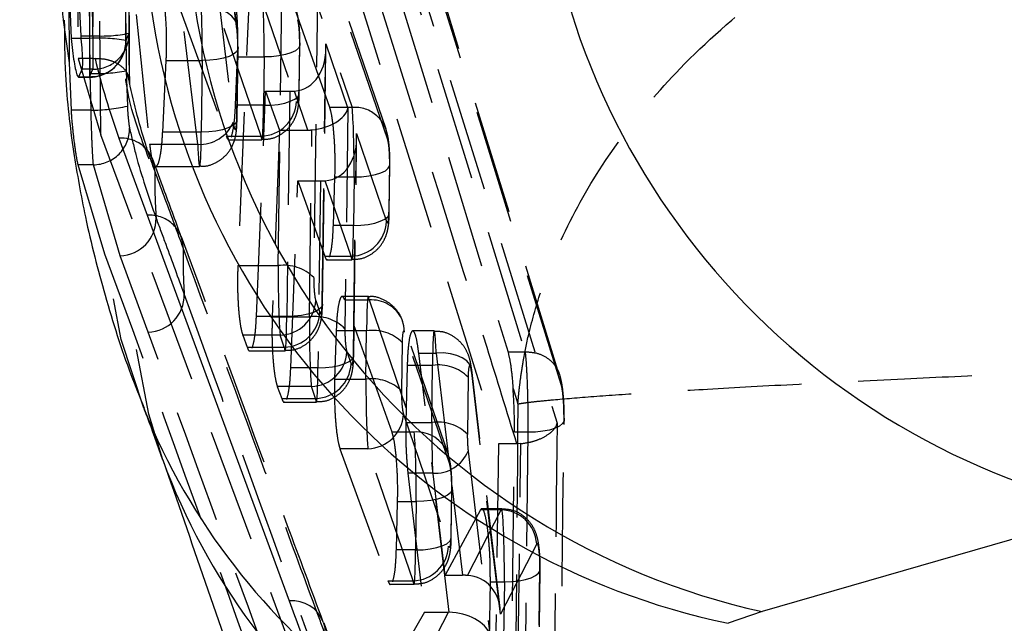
# Model space of a CAD drawing. Extents: x 23 to 201, y 8 to 142.
# Tile 15 of 28: x 111.25 to 116.75, y 101.82 to 105.19. Entities that reach past the tile are written whole.
import ezdxf

# ---------------------------------------------------------------- set-up
doc = ezdxf.new("R2010")
doc.units = 0
doc.header["$LTSCALE"] = 0.5
doc.linetypes.add('HIDDEN', pattern=[1.905, 1.27, -0.635])
doc.layers.get('0').update_dxf_attribs({"linetype": 'CONTINUOUS'})
doc.styles.add('SLDTEXTSTYLE0', font='TXT', dxfattribs={"width": 0.75})
doc.dimstyles.new('SLDDIMSTYLE0', dxfattribs={"dimtxt": 1.75, "dimasz": 1.651, "dimexe": 0, "dimexo": 0.0625, "dimgap": 0.4375, "dimtad": 1, "dimdec": 0, "dimrnd": 1e-09, "dimzin": 12, "dimtxsty": 'SLDTEXTSTYLE0', "dimsah": 1, "dimcen": 0.09, "dimazin": 3, "dimtfac": 1, "dimtdec": 0, "dimtofl": 0, "dimtmove": 0, "dimatfit": 3, "dimtolj": 1, "dimtzin": 12})

# ---------------------------------------------------------------- blocks, each defined once
blk = doc.blocks.new('_D_9')
at = {"color": 179, "linetype": 'CONTINUOUS'}
for p, q in [((119.1049, 116.7219), (101.1049, 116.7219)), ((101.6049, 116.7219), (101.6049, 65.9937)), ((106.1049, 65.9937), (101.1049, 65.9937))]:
    blk.add_line(p, q, dxfattribs=at)
for points in [[(101.6049, 116.7219), (101.3509, 115.0709), (101.8589, 115.0709)], [(101.6049, 65.9937), (101.8589, 67.6447), (101.3509, 67.6447)]]:
    blk.add_solid(points, dxfattribs=at)
at = {"color": 179, "linetype": 'CONTINUOUS', "insert": (99.3491, 88.4925, 0.1), "char_height": 1.75, "attachment_point": 1, "rotation": 90, "style": 'SLDTEXTSTYLE0'}
blk.add_mtext('51', dxfattribs=at)

msp = doc.modelspace()

# ---------------------------------------------------------------- linework, layer by layer
at = {"color": 7, "linetype": 'HIDDEN'}
for p, q in [((111.529054, 104.952113), (111.487999, 110.949973)), ((111.64304, 104.893609), (111.600743, 110.872487)), ((111.534383, 110.551134), (111.576969, 104.975835)), ((111.952904, 110.310601), (114.252533, 102.941772)), ((111.650361, 110.09489), (113.923924, 102.825423)), ((112.227861, 106.421812), (112.442978, 104.621868)), ((112.463351, 105.161255), (112.326644, 106.235523)), ((112.463438, 105.142456), (112.326731, 106.216725)), ((111.800942, 106.168904), (111.975799, 104.497592)), ((112.244491, 104.497592), (112.044515, 106.170843)), ((111.704248, 104.550686), (111.691108, 105.834481)), ((113.304795, 105.826857), (114.073074, 103.337643)), ((112.982063, 104.703454), (112.59405, 105.800168)), ((112.731967, 105.800168), (113.10715, 104.703454)), ((114.263892, 103.209832), (113.497419, 105.700144)), ((113.296383, 104.581577), (112.9212, 105.678291)), ((114.274666, 103.157664), (113.5062, 105.644395)), ((112.544465, 105.62816), (112.468602, 103.820262)), ((112.693953, 103.820262), (112.7184, 105.62816)), ((113.305637, 104.52329), (112.930454, 105.620004)), ((112.916887, 105.562668), (112.89244, 103.754769)), ((112.544713, 105.473371), (112.796842, 104.736365)), ((112.136326, 105.280309), (112.404381, 104.543302)), ((112.598355, 104.543302), (112.346226, 105.280309)), ((111.529054, 104.952113), (111.495148, 105.191642)), ((112.463438, 105.142456), (112.463351, 105.161255)), ((111.592805, 105.103965), (111.658694, 105.103965)), ((111.658694, 105.103965), (111.658694, 104.917004)), ((111.861074, 105.119092), (111.861693, 105.11806)), ((111.641058, 105.08886), (111.594107, 105.08886)), ((111.641058, 105.08886), (111.641058, 104.872938)), ((112.463014, 104.64481), (112.468416, 105.044305)), ((112.464508, 104.635657), (112.469911, 105.035152)), ((112.468416, 105.044305), (112.469911, 105.035152)), ((112.810409, 104.793701), (112.814065, 105.064085)), ((112.811904, 104.784548), (112.81556, 105.054932)), ((112.940135, 103.615349), (112.959664, 105.059558)), ((112.959664, 105.059558), (113.083303, 104.698143)), ((112.455688, 104.71531), (112.467231, 104.985695)), ((112.467231, 104.985695), (112.615578, 104.985695)), ((112.615578, 104.985695), (112.611922, 104.71531)), ((112.94163, 103.606196), (112.960839, 105.026752)), ((111.538773, 104.687981), (111.529054, 104.952113)), ((111.660769, 104.975835), (111.576969, 104.975835)), ((111.576969, 104.975835), (111.704248, 104.550686)), ((111.660769, 104.975835), (111.671797, 104.975955)), ((112.049022, 104.56642), (112.068822, 104.965914)), ((112.068822, 104.965914), (112.269929, 104.965914)), ((112.269929, 104.965914), (112.264527, 104.56642)), ((111.578174, 104.872566), (111.641058, 104.872566)), ((111.580911, 104.87531), (111.641058, 104.87531)), ((111.658694, 104.917004), (111.598677, 104.917004)), ((111.649072, 104.687981), (111.64304, 104.893609)), ((111.845593, 104.907541), (111.851522, 104.710931)), ((111.857485, 104.867962), (111.845593, 104.907541)), ((111.857485, 104.867962), (111.864124, 104.837174)), ((112.572472, 103.536959), (112.623607, 104.794554)), ((112.623607, 104.794554), (112.758653, 104.794554)), ((112.623607, 104.794554), (112.701713, 104.577023)), ((112.758653, 104.794554), (112.741648, 103.536959)), ((112.860205, 104.577023), (112.785564, 104.795207)), ((112.611922, 104.71531), (112.455688, 104.71531)), ((111.649072, 104.687981), (111.538773, 104.687981)), ((113.10715, 104.703454), (112.982063, 104.703454)), ((113.083303, 104.698143), (113.066675, 103.468472)), ((113.868178, 98.721088), (111.704248, 104.550686)), ((112.264527, 104.56642), (112.049022, 104.56642)), ((112.404381, 104.543302), (112.598355, 104.543302)), ((112.701713, 104.577023), (112.66084, 103.533965)), ((112.701713, 104.577023), (112.860205, 104.577023)), ((112.868188, 103.533965), (112.882308, 104.578149)), ((113.11437, 103.329053), (113.130998, 104.558724)), ((113.130998, 104.558724), (113.299458, 104.066292)), ((111.803436, 104.531984), (111.961971, 104.101259)), ((111.975799, 104.497592), (112.244491, 104.497592)), ((112.41928, 104.523222), (112.602866, 104.523222)), ((113.115865, 103.319899), (113.132173, 104.525918)), ((111.726092, 103.884694), (111.576108, 104.383788)), ((111.661877, 104.383788), (111.576108, 104.383788)), ((111.811113, 103.875505), (111.661877, 104.383788)), ((111.993799, 104.413358), (111.991883, 104.418298)), ((113.313025, 104.123628), (113.316681, 104.394012)), ((113.31452, 104.114475), (113.318176, 104.384859)), ((112.010448, 104.374332), (112.25547, 104.374332)), ((112.764376, 103.250662), (112.803401, 104.29372)), ((112.803401, 104.29372), (112.929987, 104.29372)), ((112.803401, 104.29372), (112.954261, 103.87323)), ((112.929987, 104.29372), (112.915883, 103.250662)), ((113.100971, 103.87323), (112.956898, 104.294374)), ((113.002233, 104.045238), (113.011095, 104.315622)), ((113.011095, 104.315622), (113.118194, 104.315622)), ((113.118194, 104.315622), (113.114538, 104.045238)), ((113.114538, 104.045238), (113.002233, 104.045238)), ((111.882124, 103.461061), (111.726092, 103.884694)), ((111.968127, 103.449078), (111.811113, 103.875505)), ((112.954261, 103.87323), (113.100971, 103.87323)), ((112.968767, 103.85315), (113.105481, 103.85315)), ((112.468602, 103.820262), (112.693953, 103.820262)), ((112.903484, 103.625491), (112.926568, 103.558014)), ((113.196975, 103.648632), (113.051546, 103.648632)), ((113.066001, 103.628552), (113.201486, 103.628552)), ((113.329746, 102.891545), (113.066001, 103.628552)), ((113.201486, 103.628552), (113.453615, 102.891545)), ((112.741648, 103.536959), (112.572472, 103.536959)), ((112.66084, 103.533965), (112.868188, 103.533965)), ((113.642848, 102.769668), (113.39072, 103.506674)), ((113.018177, 103.456544), (113.009217, 103.18616)), ((113.187919, 103.456544), (113.018177, 103.456544)), ((113.184263, 103.18616), (113.187919, 103.456544)), ((113.652102, 102.711381), (113.399973, 103.448387)), ((113.565334, 103.455812), (113.445534, 103.455812)), ((112.704996, 103.43243), (112.496185, 103.43243)), ((112.496185, 103.43243), (112.521038, 103.364952)), ((112.728081, 103.364952), (112.704996, 103.43243)), ((113.386406, 103.391052), (113.38275, 103.120667)), ((112.521038, 103.364952), (112.728081, 103.364952)), ((112.53609, 103.344871), (112.732591, 103.344871)), ((113.077719, 103.339195), (113.100803, 103.271717)), ((113.479116, 103.332156), (113.576329, 103.332156)), ((113.626134, 102.091559), (113.479116, 103.332156)), ((113.576329, 103.332156), (113.643824, 102.765999)), ((114.073048, 103.337643), (113.977821, 103.337643)), ((114.073074, 103.337643), (114.073048, 103.337643)), ((113.115865, 103.319899), (113.11437, 103.329053)), ((112.915883, 103.250662), (112.764376, 103.250662)), ((113.414835, 103.263725), (113.406933, 102.944787)), ((113.556277, 103.263725), (113.414835, 103.263725)), ((113.551965, 102.944787), (113.556277, 103.263725)), ((113.774816, 103.221042), (113.774923, 103.238269)), ((113.935306, 101.874829), (113.774816, 103.221042)), ((113.933595, 101.907297), (113.774923, 103.238269)), ((113.009217, 103.18616), (113.184263, 103.18616)), ((113.754765, 103.198232), (113.750452, 102.879295)), ((112.879231, 103.146133), (112.689239, 103.146133)), ((112.689239, 103.146133), (112.714019, 103.078655)), ((112.902316, 103.078655), (112.879231, 103.146133)), ((114.005547, 103.134435), (114.032851, 103.048368)), ((112.714019, 103.078655), (112.902316, 103.078655)), ((112.728961, 103.058575), (112.906827, 103.058575)), ((113.393794, 102.99139), (113.645922, 102.254383)), ((113.453615, 102.891545), (113.329746, 102.891545)), ((113.406933, 102.944787), (113.551965, 102.944787)), ((113.960205, 98.13988), (114.01379, 102.889769)), ((114.088924, 102.889768), (114.01379, 102.889768)), ((114.088924, 102.889769), (114.031702, 98.13988)), ((113.195307, 102.798328), (113.039097, 102.798328)), ((113.039097, 102.798328), (113.307202, 102.061321)), ((113.447435, 102.061321), (113.195307, 102.798328)), ((113.754982, 102.784788), (113.876478, 101.760943)), ((113.923924, 102.825423), (113.868178, 98.721088)), ((114.027239, 102.825423), (113.923924, 102.825423)), ((114.04895, 102.826497), (114.027239, 102.825423)), ((113.644493, 102.764605), (113.642848, 102.769668)), ((113.418564, 102.661264), (113.51049, 101.885009)), ((113.556495, 102.661264), (113.418564, 102.661264)), ((113.648615, 101.884972), (113.556495, 102.661264)), ((113.65949, 102.311719), (113.663146, 102.582104)), ((113.660984, 102.302565), (113.66464, 102.572951)), ((113.663146, 102.582104), (113.66464, 102.572951)), ((113.664435, 102.593106), (113.724227, 102.091559)), ((113.353921, 102.233328), (113.361045, 102.503713)), ((113.361045, 102.503713), (113.464659, 102.503713)), ((113.464659, 102.503713), (113.461003, 102.233328)), ((113.823838, 102.456363), (113.626134, 102.091559)), ((113.750929, 102.091145), (113.939463, 102.456363)), ((113.939463, 102.456363), (113.823838, 102.456363)), ((113.941925, 102.463219), (113.831476, 102.463219)), ((113.461003, 102.233328), (113.353921, 102.233328)), ((114.13795, 102.267382), (113.935306, 101.874829)), ((114.151624, 101.812511), (114.155967, 102.133697)), ((114.153119, 101.803357), (114.157461, 102.124543)), ((114.157461, 102.124543), (114.155967, 102.133697)), ((113.626134, 102.091559), (113.724227, 102.091559)), ((113.307202, 102.061321), (113.447435, 102.061321)), ((113.32178, 102.041241), (113.451946, 102.041241)), ((113.874328, 101.73412), (113.878899, 102.055306)), ((113.878899, 102.055306), (113.95748, 102.055306)), ((113.95748, 102.055306), (113.953137, 101.73412)), ((113.51049, 101.885009), (113.393531, 101.680568)), ((113.51049, 101.885009), (113.644484, 101.885009)), ((113.538958, 101.680568), (113.644484, 101.885009))]:
    msp.add_line(p, q, dxfattribs=at)
at = {"color": 7, "linetype": 'CONTINUOUS'}
for p, q in [((111.592805, 105.103965), (111.573475, 105.49218)), ((111.526118, 105.396212), (111.538553, 105.08886)), ((111.580911, 104.87531), (111.598677, 104.917004)), ((111.961971, 104.101259), (112.755658, 101.948878)), ((117.359099, 102.456203), (115.397632, 101.888861)), ((115.397632, 101.888861), (115.206718, 101.823633))]:
    msp.add_line(p, q, dxfattribs=at)
at = {"color": 8, "linetype": 'CONTINUOUS'}
msp.add_line((111.594107, 105.08886), (111.538553, 105.08886), dxfattribs=at)
at = {"color": 7, "linetype": 'HIDDEN', "flags": 128}
for points in [[(111.692109, 110.80196), (112.6674, 107.618828), (113.977821, 103.337643)], [(112.463351, 105.161255), (112.462216, 105.167854), (112.452697, 105.191913), (112.435282, 105.21362), (112.410702, 105.232062), (112.379992, 105.246465), (112.344443, 105.256221), (112.305551, 105.260922), (112.264951, 105.260368)], [(112.469911, 105.035152), (112.469118, 105.0291), (112.460929, 105.014286), (112.444216, 105.000525), (112.419725, 104.988429), (112.388548, 104.978539), (112.352078, 104.971296), (112.311941, 104.967024), (112.269929, 104.965914)], [(112.814065, 105.064085), (112.814767, 105.048881), (112.806579, 105.034068), (112.789865, 105.020305), (112.765374, 105.008209), (112.734198, 104.99832), (112.697727, 104.991078), (112.65759, 104.986806), (112.615578, 104.985695)], [(112.611922, 104.71531), (112.653934, 104.716421), (112.694071, 104.720693), (112.730542, 104.727935), (112.761718, 104.737825), (112.78621, 104.749921), (112.802922, 104.763682), (112.81111, 104.778497), (112.810409, 104.793701)], [(112.463014, 104.64481), (112.463715, 104.629606), (112.455527, 104.614792), (112.438814, 104.60103), (112.414323, 104.588934), (112.383147, 104.579045), (112.346676, 104.571803), (112.306539, 104.567531), (112.264527, 104.56642)], [(112.004612, 104.350505), (112.001145, 104.38754), (111.993799, 104.413358)], [(113.118194, 104.315622), (113.160206, 104.316733), (113.200343, 104.321005), (113.236814, 104.328247), (113.26799, 104.338137), (113.292482, 104.350233), (113.309194, 104.363994), (113.317382, 104.378809), (113.316681, 104.394012)], [(113.114538, 104.045238), (113.15655, 104.046348), (113.196687, 104.05062), (113.233157, 104.057863), (113.264334, 104.067752), (113.288825, 104.079848), (113.305538, 104.09361), (113.313727, 104.108423), (113.313025, 104.123628)], [(111.942736, 103.024196), (111.817299, 103.408682), (111.726092, 103.884694)], [(112.940135, 103.615349), (112.940837, 103.600146), (112.932648, 103.585332), (112.915935, 103.57157), (112.891444, 103.559474), (112.860267, 103.549584), (112.823797, 103.542342), (112.78366, 103.53807), (112.741648, 103.536959)], [(113.399973, 103.448387), (113.396588, 103.484974), (113.386261, 103.518309)], [(112.049115, 102.735375), (111.971225, 102.990534), (111.882124, 103.461061)], [(113.774923, 103.238269), (113.773751, 103.245123), (113.76434, 103.267912), (113.746981, 103.288448), (113.722408, 103.305862), (113.69166, 103.319416), (113.656036, 103.32854), (113.617043, 103.332848), (113.576329, 103.332156)], [(112.915883, 103.250662), (112.957895, 103.251773), (112.998032, 103.256045), (113.034502, 103.263288), (113.065679, 103.273178), (113.09017, 103.285273), (113.106883, 103.299035), (113.115072, 103.313849), (113.115865, 103.319899)], [(114.290409, 102.968912), (114.291096, 102.953654), (114.282766, 102.938768), (114.265791, 102.924918), (114.240929, 102.912721), (114.209288, 102.902723), (114.172278, 102.895368), (114.131552, 102.890985), (114.088924, 102.889768)], [(113.652102, 102.711381), (113.648716, 102.747967), (113.644493, 102.764605)], [(113.66464, 102.572951), (113.663847, 102.566899), (113.655659, 102.552085), (113.638946, 102.538324), (113.614455, 102.526228), (113.583278, 102.516338), (113.546808, 102.509096), (113.50667, 102.504824), (113.464659, 102.503713)], [(113.461003, 102.233328), (113.503015, 102.234439), (113.543151, 102.238711), (113.579622, 102.245954), (113.610799, 102.255844), (113.63529, 102.267939), (113.652002, 102.281701), (113.660191, 102.296515), (113.65949, 102.311719)], [(113.95748, 102.055306), (113.999492, 102.056417), (114.039629, 102.060689), (114.0761, 102.067932), (114.107276, 102.077821), (114.131767, 102.089917), (114.14848, 102.103679), (114.156668, 102.118492), (114.157461, 102.124543)], [(112.94593, 101.830499), (112.954181, 101.800092), (112.956683, 101.762302)]]:
    msp.add_lwpolyline(points, dxfattribs=at)
at = {"color": 7, "linetype": 'CONTINUOUS'}
for centre, radius, start, end in [((118.251991, 106.468955), 4.110892, 181.589387, 257.455277), ((116.290349, 105.901754), 4.110992, 181.550404, 257.458094), ((116.050847, 105.844242), 4.108267, 187.920886, 258.14293)]:
    msp.add_arc(centre, radius, start, end, dxfattribs=at)
at = {"color": 7, "linetype": 'HIDDEN'}
for centre, radius, start, end in [((111.69098, 104.183377), 0.906858, 80.310287, 93.1557), ((111.662673, 105.115399), 0.198435, 268.850981, 1.0663), ((111.708933, 105.84929), 0.747016, 266.143776, 281.799821), ((111.658694, 105.11726), 0.203, 335.317476, 0.225839), ((111.644667, 105.074249), 0.198972, 268.960669, 0.878013), ((111.641058, 105.075566), 0.203, 270, 338.871614), ((111.682332, 105.801775), 0.909015, 267.522606, 280.34661), ((111.650544, 105.579383), 0.891403, 269.905336, 283.030023), ((112.593682, 104.74667), 0.203422, 271.316374, 357.096051), ((113.12258, 104.521033), 0.183072, 0.7064, 94.834626), ((112.256348, 104.6993), 0.202056, 266.635809, 337.466739), ((111.662256, 104.58561), 0.201822, 269.892581, 0.445016), ((111.817599, 104.342432), 0.19008, 23.523381, 94.27305), ((115.604073, 104.317245), 3.599614, 179.470591, 183.69074), ((111.97848, 103.917276), 0.184722, 0.756647, 95.127463), ((111.805886, 104.081515), 0.206077, 271.453482, 1.117371), ((113.096298, 104.076597), 0.203421, 271.316101, 357.096324), ((115.651193, 103.867601), 3.488396, 179.144022, 183.430946), ((112.727529, 103.588499), 0.234182, 45.235232, 98.243313), ((111.963338, 103.654773), 0.205752, 271.333927, 1.131556), ((112.700326, 103.635795), 0.203419, 271.315554, 357.096594), ((113.214363, 103.439959), 0.189032, 26.017986, 93.906088), ((112.723409, 103.568318), 0.20342, 271.31582, 357.096605), ((112.901766, 103.302207), 0.234178, 45.234654, 98.243891), ((113.221498, 103.224789), 0.234175, 45.234339, 98.244207), ((112.874561, 103.349498), 0.203418, 271.315543, 357.096882), ((112.897644, 103.282021), 0.20342, 271.31582, 357.096605), ((113.589853, 103.03196), 0.234184, 45.235412, 98.243133), ((113.217841, 102.954402), 0.234177, 45.234581, 98.243964), ((113.190636, 103.001694), 0.20342, 271.31582, 357.096605), ((113.585543, 102.713026), 0.23418, 45.235267, 98.243763), ((113.46675, 102.704094), 0.187911, 20.424043, 94.008402), ((113.568536, 102.863151), 0.202245, 266.586871, 337.20305), ((113.935475, 102.253449), 0.202953, 3.936543, 88.874241), ((113.442765, 102.264686), 0.203419, 271.315605, 357.09682)]:
    msp.add_arc(centre, radius, start, end, dxfattribs=at)
at = {"color": 8, "linetype": 'CONTINUOUS'}
for centre, radius, start, end in [((115.396905, 104.425402), 3.727555, 202.080244, 264.175447), ((115.504988, 104.009438), 3.683244, 200.237215, 264.906315), ((112.771419, 101.762109), 0.187433, 21.400252, 94.823645)]:
    msp.add_arc(centre, radius, start, end, dxfattribs=at)
at = {"color": 7, "linetype": 'HIDDEN'}
for centre, major_axis, ratio, start_param, end_param in [((112.603273, 105.093607), (-0.003254, 0.3), 0.03978097, 4.34400308, 5.9147994), ((112.257623, 105.073826), (-0.003254, 0.3), 0.03978097, 4.34400308, 5.38300481), ((112.80176, 105.100056), (-0.003296, 0.099999), 0.11922923, 4.34050478, 5.91130111), ((112.456111, 105.080275), (-0.003296, 0.099999), 0.11922923, 4.34050478, 5.37950652), ((112.761177, 105.053108), (-0.040832, 0.256195), 0.76298606, 3.05809717, 4.61637154), ((112.758653, 104.866495), (0.200016, 0), 0.35967886, 4.71238898, 4.84734089), ((112.798104, 104.829672), (-0.003296, 0.099999), 0.11922923, 2.76970846, 4.34050478), ((112.599616, 104.823222), (-0.003254, 0.3), 0.03978097, 2.77320675, 4.34400308), ((112.884816, 104.691694), (0.199527, 0.0318), 0.55584875, 4.61150794, 6.05987431), ((113.105888, 104.423534), (-0.003254, 0.3), 0.03978097, 4.34400308, 5.9147994), ((112.450708, 104.680781), (-0.003296, 0.099999), 0.11922923, 2.19684987, 4.34050478), ((112.252221, 104.674332), (-0.003254, 0.3), 0.03978097, 2.20034817, 4.34400308), ((112.860205, 104.763636), (0.201509, 0), 0.92607985, 4.71238898, 4.82229698), ((112.932511, 104.552275), (-0.040832, 0.256195), 0.76298606, 3.05809717, 4.61637154), ((113.304376, 104.429983), (-0.003296, 0.099999), 0.11922923, 4.34050478, 5.91130111), ((112.929987, 104.365662), (0.200016, 0), 0.35967886, 4.71238898, 4.84734089), ((113.300719, 104.159599), (-0.003296, 0.099999), 0.11922923, 2.76970846, 4.34050478), ((113.102232, 104.15315), (-0.003254, 0.3), 0.03978097, 2.77320675, 4.34400308), ((112.706258, 103.712349), (-0.003254, 0.3), 0.03978097, 1.20241042, 2.77320675), ((112.904745, 103.718798), (-0.003296, 0.099999), 0.11922923, 1.19891213, 2.76970846), ((113.200225, 103.348632), (-0.003254, 0.3), 0.03978097, 5.9147994, 7.48559573), ((112.92783, 103.65132), (-0.003296, 0.099999), 0.11922923, 2.76970846, 4.34050478), ((112.729342, 103.644871), (-0.003254, 0.3), 0.03978097, 2.77320675, 4.34400308), ((112.880493, 103.426053), (-0.003254, 0.3), 0.03978097, 1.20241042, 2.77320675), ((113.078981, 103.432502), (-0.003296, 0.099999), 0.11922923, 1.19891213, 2.76970846), ((113.398712, 103.355081), (-0.003296, 0.099999), 0.11922923, 5.91130111, 7.48209744), ((113.568583, 103.155812), (-0.003254, 0.3), 0.03978097, 5.34030911, 7.48559573), ((113.102065, 103.365024), (-0.003296, 0.099999), 0.11922923, 2.76970846, 4.34050478), ((112.903577, 103.358575), (-0.003254, 0.3), 0.03978097, 2.77320675, 4.34400308), ((113.76707, 103.162261), (-0.003296, 0.099999), 0.11922923, 5.33681082, 7.48209744), ((113.196569, 103.078247), (-0.003254, 0.3), 0.03978097, 1.20241042, 2.77320675), ((113.395056, 103.084696), (-0.003296, 0.099999), 0.11922923, 1.19891213, 2.76970846), ((113.452353, 102.611625), (-0.003254, 0.3), 0.03978097, 4.34400308, 5.9147994), ((113.56427, 102.836875), (-0.003254, 0.3), 0.03978097, 1.20241042, 2.19569851), ((113.762757, 102.843324), (-0.003296, 0.099999), 0.11922923, 1.19891213, 2.19220022), ((113.65084, 102.618074), (-0.003296, 0.099999), 0.11922923, 4.34050478, 5.91130111), ((113.945174, 102.163218), (-0.003254, 0.3), 0.03978097, 4.34400308, 6.49693893), ((113.647184, 102.34769), (-0.003296, 0.099999), 0.11922923, 2.76970846, 4.34050478), ((113.448697, 102.341241), (-0.003254, 0.3), 0.03978097, 2.77320675, 4.34400308), ((114.143662, 102.169667), (-0.003296, 0.099999), 0.11922923, 4.34050478, 6.49344064), ((113.715748, 102.045123), (0.201106, 0.002068), 0.23067546, 1.39258126, 1.52624862), ((113.736818, 101.86838), (0.039803, 0.220057), 0.88375421, 4.89984222, 6.41392185), ((113.654051, 101.708115), (0.199086, -0.035168), 0.87079404, 1.75041745, 1.77093855), ((113.677991, 101.754494), (0.202216, -0.036628), 0.61955211, 0.33386475, 1.82742105)]:
    msp.add_ellipse(centre, major_axis=major_axis, ratio=ratio, start_param=start_param, end_param=end_param, dxfattribs=at)
for points, knots in [([(111.613308, 112.188958), (111.617711, 110.989014), (111.626395, 108.622312), (111.636216, 106.255615), (111.641058, 105.08886)], [0, 0, 0, 0, 0.50701125, 1, 1, 1, 1]), ([(111.658694, 105.103965), (111.654073, 106.304543), (111.644956, 108.672887), (111.636926, 111.041235), (111.632967, 112.209004)], [0, 0, 0, 0, 0.50692709, 1, 1, 1, 1]), ([(111.835214, 112.224112), (111.835667, 112.089068), (111.837933, 111.413849), (111.846051, 109.045508), (111.854596, 106.812212), (111.861074, 105.119092)], [0, 0, 0, 0, 0.05702037, 0.28510234, 1, 1, 1, 1]), ([(111.843615, 105.077298), (111.838755, 106.244048), (111.828896, 108.610739), (111.820173, 110.977431), (111.815751, 112.177372)], [0, 0, 0, 0, 0.49298821, 1, 1, 1, 1]), ([(111.803384, 110.886347), (111.804288, 110.751305), (111.808803, 110.076096), (111.822359, 108.083158), (111.835952, 106.225267), (111.845593, 104.907541)], [0, 0, 0, 0, 0.06776008, 0.33880037, 1, 1, 1, 1]), ([(111.864124, 104.837174), (111.864097, 104.840623), (111.85654, 105.811226), (111.841443, 107.800288), (111.827417, 109.785893), (111.820223, 110.804333)], [0, 0, 0, 0, 0.00173401, 0.48797788, 1, 1, 1, 1]), ([(111.864899, 104.843265), (111.861977, 105.209115), (111.846109, 107.196448), (111.832986, 109.183801), (111.822279, 110.805301)], [0, 0, 0, 0, 0.18409089, 1, 1, 1, 1]), ([(111.619604, 110.551134), (111.626196, 109.62136), (111.639372, 107.762923), (111.65364, 105.904494), (111.660769, 104.975835)], [0, 0, 0, 0, 0.50029896, 1, 1, 1, 1]), ([(114.027239, 102.825423), (113.971652, 103.004812), (113.21744, 105.438775), (112.456542, 107.871107), (111.751724, 110.124169)], [0, 0, 0, 0, 0.07370258, 1, 1, 1, 1]), ([(114.032851, 103.048368), (114.033097, 103.051492), (114.033385, 103.055156), (114.033937, 103.061878), (114.034597, 103.069758), (114.035867, 103.084091), (114.038031, 103.106824), (114.041995, 103.144044), (114.049604, 103.205058), (114.06512, 103.305363), (114.099009, 103.471449), (114.137724, 103.606616), (114.215568, 103.835985), (114.339369, 104.123207), (114.599064, 104.536667), (114.948479, 104.950773), (115.402454, 105.351499), (115.943316, 105.702016), (116.521372, 105.980188), (116.922446, 106.103119), (117.122958, 106.164577)], [0, 0, 0, 0, 0.0024022, 0.0028172, 0.00517041, 0.00845851, 0.01383828, 0.02264228, 0.03705919, 0.06070843, 0.09968158, 0.16473526, 0.16490783, 0.27775133, 0.38923406, 0.50069975, 0.63359842, 0.76644656, 0.88323794, 1, 1, 1, 1]), ([(112.467231, 104.985695), (112.468133, 105.018063), (112.469937, 105.0828), (112.466883, 105.184473), (112.459874, 105.274699), (112.450433, 105.339651), (112.443281, 105.363649), (112.440337, 105.373526)], [0, 0, 0, 0, 0.21226245, 0.42452371, 0.6369139, 0.85055846, 1, 1, 1, 1]), ([(112.068822, 104.965914), (112.069915, 104.998192), (112.0721, 105.062748), (112.069639, 105.169205), (112.064151, 105.22895), (112.061266, 105.260368)], [0, 0, 0, 0, 0.321624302, 0.643256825, 1, 1, 1, 1]), ([(112.81556, 105.054932), (112.815559, 105.069969), (112.815558, 105.104252), (112.811667, 105.161702), (112.806165, 105.208721), (112.79731, 105.239383), (112.793768, 105.25165)], [0, 0, 0, 0, 0.21406979, 0.48804678, 0.79520247, 1, 1, 1, 1]), ([(111.861074, 105.119092), (111.857194, 105.110324), (111.851031, 105.096397), (111.84562, 105.082461), (111.843615, 105.077298)], [0, 0, 0, 0, 0.62952972, 1, 1, 1, 1]), ([(111.832138, 105.003406), (111.833055, 105.009798), (111.834362, 105.018901), (111.84125, 105.02975), (111.843302, 105.032982)], [0, 0, 0, 0, 0.70217517, 1, 1, 1, 1]), ([(111.864124, 104.837174), (111.86414, 104.837116), (111.864181, 104.836957), (111.864299, 104.837074), (111.86443, 104.838236), (111.864577, 104.840209), (111.865278, 104.857726), (111.858068, 104.889835), (111.827667, 104.928361), (111.784477, 104.955889), (111.731704, 104.973572), (111.69178, 104.97516), (111.671797, 104.975955)], [0, 0, 0, 0, 0.00173066, 0.00474969, 0.01353394, 0.02225462, 0.0364636, 0.27431354, 0.47987673, 0.65920473, 0.82942227, 1, 1, 1, 1]), ([(111.671797, 104.975955), (111.671806, 104.975915), (111.705053, 104.828016), (111.754251, 104.67998), (111.803436, 104.531984)], [0, 0, 0, 0, 0.00027077, 1, 1, 1, 1]), ([(111.641058, 104.87531), (111.643083, 104.88046), (111.64855, 104.894363), (111.654775, 104.908257), (111.658694, 104.917004)], [0, 0, 0, 0, 0.3704709, 1, 1, 1, 1]), ([(112.004612, 104.350505), (111.987141, 104.399143), (111.925231, 104.571497), (111.885793, 104.744081), (111.857485, 104.867962)], [0, 0, 0, 0, 0.28220084, 1, 1, 1, 1]), ([(112.603317, 104.525917), (112.620886, 104.526199), (112.660387, 104.526833), (112.713172, 104.55298), (112.755004, 104.589285), (112.781797, 104.628237), (112.797651, 104.666178), (112.806431, 104.703798), (112.810618, 104.740121), (112.811483, 104.770003), (112.811904, 104.784548)], [0, 0, 0, 0, 0.13290642, 0.2988167, 0.43562003, 0.55417211, 0.65908438, 0.75653666, 0.88150059, 1, 1, 1, 1]), ([(111.851522, 104.710931), (111.851827, 104.705396), (111.853018, 104.683819), (111.855867, 104.647897), (111.860088, 104.609377), (111.862739, 104.5946), (111.864071, 104.587177)], [0, 0, 0, 0, 0.1020461, 0.39780281, 0.69746364, 1, 1, 1, 1]), ([(112.431799, 104.537788), (112.435941, 104.551513), (112.444201, 104.578876), (112.452028, 104.646535), (112.454679, 104.696335), (112.455688, 104.71531)], [0, 0, 0, 0, 0.38379896, 0.76520713, 1, 1, 1, 1]), ([(111.576108, 104.383788), (111.572571, 104.401852), (111.565497, 104.437976), (111.55253, 104.532985), (111.543494, 104.621254), (111.539737, 104.674357), (111.538773, 104.687981)], [0, 0, 0, 0, 0.29863918, 0.59723712, 0.89667447, 1, 1, 1, 1]), ([(111.661877, 104.383788), (111.660526, 104.401832), (111.657823, 104.437916), (111.653502, 104.532972), (111.650599, 104.62126), (111.649383, 104.674287), (111.649069, 104.687981)], [0, 0, 0, 0, 0.298581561, 0.597124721, 0.895965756, 1, 1, 1, 1]), ([(113.011095, 104.315622), (113.011696, 104.348015), (113.012897, 104.4128), (113.009118, 104.514517), (113.00163, 104.604789), (112.992024, 104.669663), (112.98496, 104.693627), (112.982063, 104.703454)], [0, 0, 0, 0, 0.212348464, 0.424692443, 0.637317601, 0.85127315, 1, 1, 1, 1]), ([(112.255053, 104.377232), (112.262872, 104.376394), (112.294552, 104.373001), (112.344459, 104.392043), (112.39351, 104.425614), (112.42555, 104.46436), (112.445217, 104.502835), (112.456149, 104.539964), (112.462664, 104.580747), (112.463798, 104.614518), (112.464508, 104.635657)], [0, 0, 0, 0, 0.059584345, 0.241442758, 0.387220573, 0.511837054, 0.621232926, 0.720035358, 0.824756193, 1, 1, 1, 1]), ([(111.864071, 104.587177), (111.875028, 104.538502), (111.912681, 104.371227), (111.970751, 104.204059), (112.011924, 104.085534)], [0, 0, 0, 0, 0.29098737, 1, 1, 1, 1]), ([(111.975799, 104.497592), (111.979081, 104.472202), (111.985643, 104.421428), (111.99919, 104.379427), (112.013637, 104.369289), (112.027715, 104.394384), (112.039597, 104.451606), (112.046207, 104.515487), (112.048477, 104.556553), (112.049022, 104.56642)], [0, 0, 0, 0, 0.15762528, 0.31521011, 0.47382188, 0.63315761, 0.79221017, 0.95007605, 1, 1, 1, 1]), ([(112.404381, 104.543302), (112.409012, 104.531338), (112.414015, 104.518413), (112.418916, 104.524077), (112.41928, 104.524498)], [0, 0, 0, 0, 0.925598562, 1, 1, 1, 1]), ([(113.318176, 104.384859), (113.318175, 104.399896), (113.318173, 104.434179), (113.314282, 104.49163), (113.308781, 104.538647), (113.299926, 104.569311), (113.296383, 104.581577)], [0, 0, 0, 0, 0.21406919, 0.48804538, 0.79520616, 1, 1, 1, 1]), ([(112.152305, 103.981999), (112.119431, 104.071796), (112.066728, 104.215758), (112.013461, 104.359207), (111.99342, 104.413179)], [0, 0, 0, 0, 0.62375727, 1, 1, 1, 1]), ([(112.163186, 103.919715), (112.14533, 103.968547), (112.092712, 104.112453), (112.039661, 104.2558), (112.004612, 104.350505)], [0, 0, 0, 0, 0.33933626, 1, 1, 1, 1]), ([(113.105933, 103.855843), (113.123502, 103.856126), (113.163002, 103.856761), (113.215787, 103.882907), (113.25762, 103.919213), (113.284413, 103.958164), (113.300267, 103.996106), (113.309047, 104.033724), (113.313234, 104.070048), (113.314099, 104.099931), (113.31452, 104.114475)], [0, 0, 0, 0, 0.132906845, 0.298817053, 0.435619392, 0.55417217, 0.65908439, 0.756536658, 0.881502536, 1, 1, 1, 1]), ([(112.011924, 104.085534), (112.030098, 104.03692), (112.083146, 103.895016), (112.134976, 103.752517), (112.169049, 103.658837)], [0, 0, 0, 0, 0.34258812, 1, 1, 1, 1]), ([(112.980704, 103.867688), (112.984576, 103.88139), (112.992294, 103.908703), (112.999274, 103.976332), (113.001414, 104.026169), (113.002233, 104.045238)], [0, 0, 0, 0, 0.38328058, 0.76403353, 1, 1, 1, 1]), ([(112.946173, 101.830479), (112.879622, 102.00945), (112.613001, 102.726459), (112.350919, 103.443769), (112.154255, 103.982033)], [0, 0, 0, 0, 0.24960766, 1, 1, 1, 1]), ([(112.956683, 101.762302), (112.938587, 101.811145), (112.848108, 102.055355), (112.582432, 102.774441), (112.337043, 103.444781), (112.163186, 103.919715)], [0, 0, 0, 0, 0.067925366, 0.33962666, 1, 1, 1, 1]), ([(112.954261, 103.87323), (112.958818, 103.861272), (112.963745, 103.848346), (112.968417, 103.854009), (112.968767, 103.854434)], [0, 0, 0, 0, 0.92506003, 1, 1, 1, 1]), ([(112.468602, 103.820262), (112.467682, 103.787904), (112.465841, 103.723189), (112.468946, 103.621548), (112.47612, 103.531346), (112.485812, 103.466353), (112.493157, 103.442333), (112.496185, 103.43243)], [0, 0, 0, 0, 0.21216115, 0.42432511, 0.63660178, 0.85017662, 1, 1, 1, 1]), ([(112.169049, 103.658837), (112.541361, 102.632876), (113.209738, 100.791063), (113.903012, 98.950319), (114.210105, 98.134941)], [0, 0, 0, 0, 0.5570389, 1, 1, 1, 1]), ([(112.733043, 103.347565), (112.750612, 103.347848), (112.790112, 103.348483), (112.842898, 103.374628), (112.88473, 103.410935), (112.911523, 103.449885), (112.927377, 103.487829), (112.936156, 103.525445), (112.940344, 103.56177), (112.941209, 103.591652), (112.94163, 103.606196)], [0, 0, 0, 0, 0.13290693, 0.2988159, 0.43561803, 0.55417138, 0.65908292, 0.75653713, 0.88150082, 1, 1, 1, 1]), ([(113.066001, 103.628552), (113.061521, 103.637637), (113.05256, 103.655807), (113.039322, 103.639323), (113.028217, 103.591688), (113.021128, 103.525661), (113.018994, 103.475674), (113.018177, 103.456544)], [0, 0, 0, 0, 0.21711156, 0.43423353, 0.65104286, 0.86645498, 1, 1, 1, 1]), ([(113.39072, 103.506674), (113.386307, 103.517964), (113.375069, 103.546711), (113.341544, 103.592618), (113.286907, 103.630909), (113.234047, 103.650363), (113.203385, 103.646747), (113.196524, 103.645938)], [0, 0, 0, 0, 0.14942143, 0.38047832, 0.64444238, 0.92044178, 1, 1, 1, 1]), ([(112.548693, 103.359449), (112.552847, 103.37318), (112.561126, 103.400552), (112.5689, 103.468215), (112.571487, 103.517999), (112.572472, 103.536959)], [0, 0, 0, 0, 0.38393841, 0.76537228, 1, 1, 1, 1]), ([(112.66084, 103.533965), (112.660022, 103.5016), (112.658386, 103.436871), (112.66175, 103.33522), (112.669109, 103.245005), (112.678886, 103.180033), (112.686219, 103.156022), (112.689239, 103.146133)], [0, 0, 0, 0, 0.21217756, 0.42435729, 0.636703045, 0.850384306, 1, 1, 1, 1]), ([(113.911952, 97.937877), (113.54732, 98.912234), (112.858564, 100.752706), (112.194587, 102.59438), (111.882124, 103.461061)], [0, 0, 0, 0, 0.529405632, 1, 1, 1, 1]), ([(114.009051, 97.938052), (113.70191, 98.751516), (113.00855, 100.587886), (112.340339, 102.425486), (111.968127, 103.449078)], [0, 0, 0, 0, 0.442974, 1, 1, 1, 1]), ([(113.479116, 103.332156), (113.475626, 103.357621), (113.468648, 103.408547), (113.455643, 103.450716), (113.442521, 103.460858), (113.430464, 103.435745), (113.421005, 103.378674), (113.416348, 103.314894), (113.415132, 103.273782), (113.414835, 103.263725)], [0, 0, 0, 0, 0.15806969, 0.31610698, 0.47480764, 0.63370658, 0.79199647, 0.94911807, 1, 1, 1, 1]), ([(113.774923, 103.238269), (113.77288, 103.253035), (113.769029, 103.280869), (113.756973, 103.324233), (113.730408, 103.376304), (113.68234, 103.422895), (113.62298, 103.452476), (113.582719, 103.452829), (113.565783, 103.452977)], [0, 0, 0, 0, 0.1499112, 0.2825825, 0.4463824, 0.65530845, 0.85500778, 1, 1, 1, 1]), ([(112.521038, 103.364952), (112.525727, 103.352983), (112.530792, 103.340055), (112.535724, 103.345724), (112.53609, 103.346145)], [0, 0, 0, 0, 0.925741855, 1, 1, 1, 1]), ([(113.977821, 103.337646), (113.982414, 103.318373), (113.991601, 103.279823), (114.000174, 103.201095), (114.004336, 103.149457), (114.005547, 103.134435)], [0, 0, 0, 0, 0.41484004, 0.82977235, 1, 1, 1, 1]), ([(114.073048, 103.337643), (114.073054, 103.337624), (114.073063, 103.337598), (114.073072, 103.337569), (114.073074, 103.337561)], [0, 0, 0, 0, 0.715377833, 1, 1, 1, 1]), ([(114.274666, 103.157664), (114.274281, 103.168629), (114.273763, 103.183358), (114.266289, 103.217915), (114.247312, 103.260032), (114.201404, 103.305073), (114.141179, 103.334077), (114.095777, 103.336454), (114.073074, 103.337643)], [0, 0, 0, 0, 0.11173971, 0.15009975, 0.36267818, 0.57525416, 0.78760786, 1, 1, 1, 1]), ([(114.073074, 103.337561), (114.073075, 103.337553), (114.074232, 103.328961), (114.077225, 103.299723), (114.081965, 103.229433), (114.086167, 103.123016), (114.088806, 103.004623), (114.088923, 102.926577), (114.088923, 102.889787), (114.088923, 102.889768)], [0, 0, 0, 0, 0.000114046, 0.12140418, 0.341815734, 0.56131412, 0.780591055, 0.999887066, 1, 1, 1, 1]), ([(112.907278, 103.061268), (112.924847, 103.061551), (112.964348, 103.062186), (113.017133, 103.088332), (113.058965, 103.124638), (113.085759, 103.163589), (113.101612, 103.20153), (113.110392, 103.23915), (113.114579, 103.275473), (113.115444, 103.305355), (113.115865, 103.319899)], [0, 0, 0, 0, 0.13290684, 0.2988174, 0.43562096, 0.55417133, 0.65908586, 0.75653624, 0.88150039, 1, 1, 1, 1]), ([(112.741384, 103.073145), (112.74545, 103.08687), (112.753554, 103.114226), (112.761044, 103.18188), (112.763456, 103.231673), (112.764376, 103.250662)], [0, 0, 0, 0, 0.38378344, 0.76499884, 1, 1, 1, 1]), ([(114.032851, 103.048368), (114.033356, 103.048462), (114.033947, 103.048572), (114.035055, 103.048777), (114.036368, 103.049016), (114.038824, 103.049454), (114.042869, 103.050155), (114.04991, 103.051316), (114.062562, 103.053256), (114.086357, 103.056553), (114.133944, 103.062272), (114.183718, 103.067403), (114.280525, 103.076239), (114.427718, 103.088565), (114.721019, 103.108859), (115.10375, 103.132361), (115.589655, 103.159114), (116.158043, 103.187512), (116.757507, 103.215208), (117.167616, 103.232482), (117.372645, 103.241118)], [0, 0, 0, 0, 0.00240189, 0.00281714, 0.00517226, 0.00846094, 0.01384186, 0.02264693, 0.03706523, 0.06071505, 0.09968718, 0.16473488, 0.16494135, 0.27778825, 0.38925289, 0.50070067, 0.63360003, 0.76644863, 0.88323893, 1, 1, 1, 1]), ([(113.009217, 103.18616), (113.008601, 103.153779), (113.007369, 103.089018), (113.011223, 102.987339), (113.018916, 102.897094), (113.02882, 102.832171), (113.036104, 102.808183), (113.039097, 102.798328)], [0, 0, 0, 0, 0.21223405, 0.42446364, 0.63696302, 0.85085462, 1, 1, 1, 1]), ([(114.291629, 102.933207), (114.291877, 102.960667), (114.292345, 103.012315), (114.28744, 103.093859), (114.280533, 103.157046), (114.272058, 103.191356), (114.268334, 103.206431)], [0, 0, 0, 0, 0.28256468, 0.53145974, 0.79414408, 1, 1, 1, 1]), ([(114.01379, 102.889768), (114.013686, 102.927826), (114.013478, 103.003937), (114.008985, 103.088618), (114.005883, 103.12995), (114.005547, 103.134435)], [0, 0, 0, 0, 0.47133719, 0.94263256, 1, 1, 1, 1]), ([(114.290409, 102.968911), (114.290376, 102.985011), (114.29031, 103.017205), (114.287658, 103.067622), (114.28344, 103.112293), (114.278795, 103.142254), (114.275733, 103.153681), (114.274666, 103.157664)], [0, 0, 0, 0, 0.219920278, 0.439761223, 0.660036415, 0.881511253, 1, 1, 1, 1]), ([(112.714019, 103.078655), (112.718692, 103.06669), (112.72374, 103.053762), (112.728599, 103.059429), (112.728961, 103.059851)], [0, 0, 0, 0, 0.92557852, 1, 1, 1, 1]), ([(114.032851, 103.048368), (114.025141, 102.184384), (114.00989, 100.475591), (113.991797, 98.76565), (113.982852, 97.920273)], [0, 0, 0, 0, 0.50561066, 1, 1, 1, 1]), ([(114.232784, 98.220387), (114.234504, 98.346796), (114.243102, 98.978842), (114.263548, 100.56165), (114.2798, 102.018116), (114.290409, 102.968912)], [0, 0, 0, 0, 0.07986535, 0.39932678, 1, 1, 1, 1]), ([(113.361045, 102.503713), (113.36144, 102.536112), (113.362229, 102.600908), (113.357833, 102.702622), (113.349822, 102.79291), (113.339863, 102.857774), (113.332686, 102.881733), (113.329746, 102.891545)], [0, 0, 0, 0, 0.21231186, 0.42461329, 0.63731678, 0.85145823, 1, 1, 1, 1]), ([(113.406933, 102.944787), (113.406582, 102.912448), (113.40588, 102.847773), (113.41012, 102.746102), (113.415776, 102.68927), (113.418564, 102.661264)], [0, 0, 0, 0, 0.33654413, 0.67307324, 1, 1, 1, 1]), ([(114.04895, 102.826497), (114.068428, 102.829332), (114.107256, 102.834983), (114.164085, 102.854875), (114.218208, 102.885985), (114.244155, 102.91724), (114.25134, 102.936997), (114.252439, 102.941398), (114.252533, 102.941772)], [0, 0, 0, 0, 0.165515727, 0.329953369, 0.576652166, 0.905409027, 0.991945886, 1, 1, 1, 1]), ([(114.252533, 102.941772), (114.243611, 102.197856), (114.225714, 100.70554), (114.204503, 99.21331), (114.193866, 98.464953)], [0, 0, 0, 0, 0.49849772, 1, 1, 1, 1]), ([(113.995517, 98.718927), (113.995528, 98.719647), (114.00542, 99.405017), (114.024082, 100.774145), (114.040936, 102.142087), (114.048946, 102.826139), (114.04895, 102.826497)], [0, 0, 0, 0, 0.00052633, 0.50064333, 0.99973871, 1, 1, 1, 1]), ([(113.66464, 102.572951), (113.66464, 102.587988), (113.664638, 102.62227), (113.660747, 102.679721), (113.655246, 102.726739), (113.64639, 102.757402), (113.642848, 102.769668)], [0, 0, 0, 0, 0.214069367, 0.488039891, 0.795202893, 1, 1, 1, 1]), ([(113.878899, 102.055306), (113.878927, 102.087747), (113.878983, 102.152628), (113.873742, 102.254318), (113.865208, 102.345051), (113.853898, 102.416087), (113.841154, 102.458547), (113.830825, 102.466835), (113.825384, 102.45868), (113.823838, 102.456363)], [0, 0, 0, 0, 0.15488742, 0.30976182, 0.46504139, 0.62139444, 0.77891541, 0.93720421, 1, 1, 1, 1]), ([(114.157461, 102.124543), (114.157454, 102.13958), (114.157436, 102.173861), (114.153701, 102.231326), (114.147012, 102.282712), (114.133808, 102.332061), (114.105972, 102.384002), (114.061539, 102.428193), (114.003033, 102.458861), (113.961333, 102.4602), (113.942745, 102.460797)], [0, 0, 0, 0, 0.097009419, 0.221166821, 0.360362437, 0.486722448, 0.592976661, 0.736870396, 0.882709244, 1, 1, 1, 1]), ([(113.452398, 102.043934), (113.469967, 102.044217), (113.509467, 102.044852), (113.562252, 102.070998), (113.604084, 102.107305), (113.630878, 102.146255), (113.646731, 102.184197), (113.655512, 102.221815), (113.659698, 102.258139), (113.660563, 102.288021), (113.660984, 102.302565)], [0, 0, 0, 0, 0.13290693, 0.29881724, 0.43562013, 0.55417107, 0.65908414, 0.75653673, 0.88150056, 1, 1, 1, 1]), ([(113.333594, 102.055785), (113.337366, 102.069484), (113.344881, 102.096785), (113.351408, 102.164405), (113.353225, 102.214237), (113.353921, 102.233328)], [0, 0, 0, 0, 0.38322363, 0.76370255, 1, 1, 1, 1]), ([(113.307202, 102.061321), (113.311819, 102.049364), (113.31681, 102.036437), (113.321433, 102.042101), (113.32178, 102.042526)], [0, 0, 0, 0, 0.92501045, 1, 1, 1, 1]), ([(114.176862, 98.554167), (113.933123, 99.195516), (113.518235, 100.287205), (113.114786, 101.379868), (112.948357, 101.830609)], [0, 0, 0, 0, 0.58748342, 1, 1, 1, 1])]:
    msp.add_open_spline(points, degree=3, knots=knots, dxfattribs=at)
at = {"color": 8, "linetype": 'CONTINUOUS'}
msp.add_open_spline([(111.495148, 105.191642), (111.495035, 105.192438), (111.483339, 105.274293), (111.504833, 105.33555), (111.526118, 105.396212)], degree=3, knots=[0, 0, 0, 0, 0.0097245, 1, 1, 1, 1], dxfattribs=at)
at = {"color": 7, "linetype": 'CONTINUOUS'}
for points, knots in [([(111.499545, 105.191631), (111.500258, 105.0882), (111.502031, 104.830895), (111.54648, 104.467099), (111.61989, 104.055474), (111.727343, 103.639623), (111.839187, 103.287042), (111.920723, 103.087344), (111.946007, 103.025421)], [0, 0, 0, 0, 0.12149198, 0.30223571, 0.46553866, 0.67308835, 0.89862896, 1, 1, 1, 1]), ([(111.598677, 104.917004), (111.600052, 104.922858), (111.602801, 104.934565), (111.602348, 104.97828), (111.598994, 105.036002), (111.594883, 105.081139), (111.592805, 105.103965)], [0, 0, 0, 0, 0.2486926, 0.49742251, 0.74584644, 1, 1, 1, 1]), ([(111.538553, 105.08886), (111.540578, 105.065883), (111.544625, 105.019936), (111.553633, 104.95706), (111.56345, 104.90744), (111.572731, 104.876956), (111.578332, 104.870397), (111.580416, 104.874367), (111.580911, 104.87531)], [0, 0, 0, 0, 0.18713227, 0.37420781, 0.56267668, 0.75228255, 0.94118436, 1, 1, 1, 1]), ([(111.973488, 104.414171), (111.9264, 104.537534), (111.868988, 104.687945), (111.846367, 104.837065), (111.8423, 104.86388)], [0, 0, 0, 0, 0.82017902, 1, 1, 1, 1]), ([(111.94421, 103.019327), (111.949945, 103.005023), (111.981411, 102.926536), (112.018463, 102.821614), (112.048762, 102.735813)], [0, 0, 0, 0, 0.18224493, 1, 1, 1, 1]), ([(112.049146, 102.736796), (112.207692, 102.281339), (112.723198, 100.800445), (113.455363, 98.714618), (114.050669, 97.075787), (114.269719, 96.47276)], [0, 0, 0, 0, 0.21919206, 0.71269276, 1, 1, 1, 1]), ([(112.755658, 101.948878), (112.795744, 101.841042), (113.195755, 100.76496), (113.600493, 99.689118), (113.964671, 98.721088)], [0, 0, 0, 0, 0.10021182, 1, 1, 1, 1])]:
    msp.add_open_spline(points, degree=3, knots=knots, dxfattribs=at)

# ---------------------------------------------------------------- dimensions: what is measured, and where the dimension line sits
at = {"color": 179, "linetype": 'CONTINUOUS'}
dim = msp.add_linear_dim(base=(101.604942, 65.993703), p1=(119.604942, 116.721903), p2=(106.604942, 65.993703), angle=90, dimstyle='SLDDIMSTYLE0', dxfattribs=at)
dim.commit()
dim.dimension.update_dxf_attribs({"geometry": '_D_9', "text_midpoint": (101.604942, 90.496543), "dimtype": 160})

doc.saveas('drawing.dxf')
